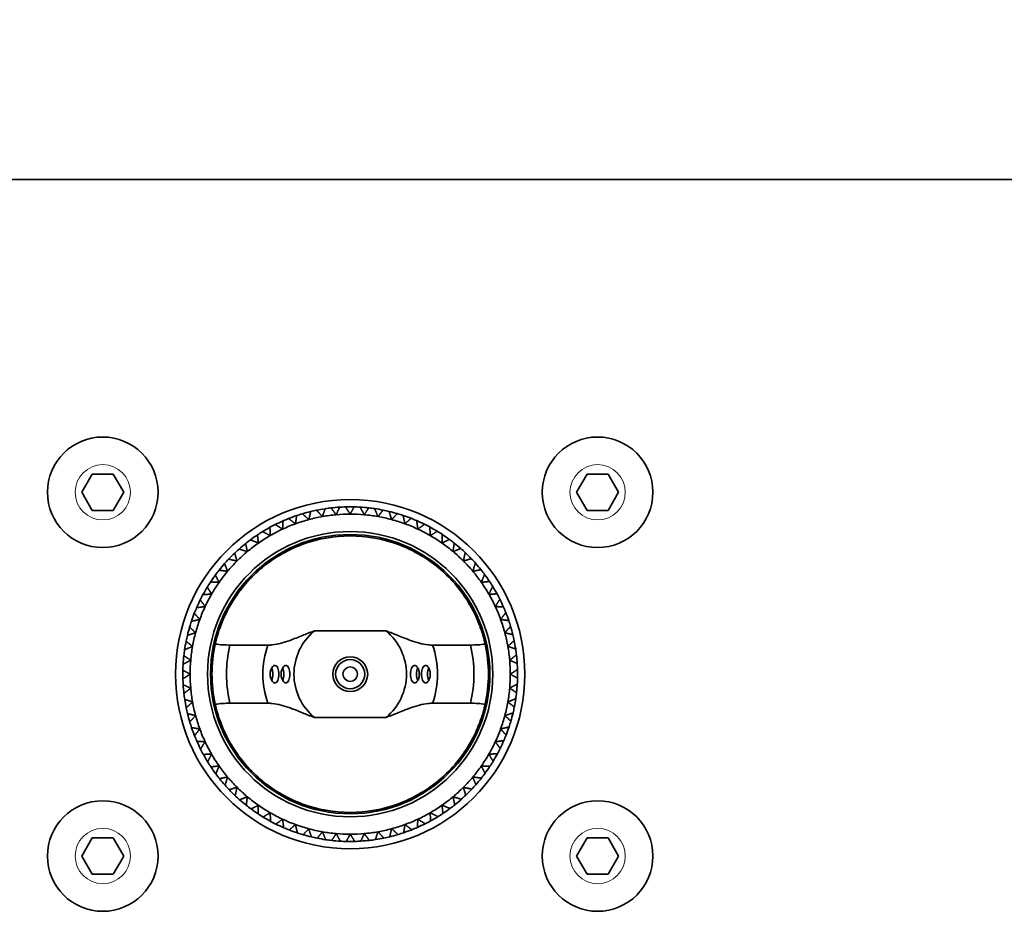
# Model space of a CAD drawing. Header units: millimetres. Extents: x 0 to 7128, y 0 to 5040.
# Tile 11 of 215: x 943 to 1011, y 404 to 465. Entities that reach past the tile are written whole.
import ezdxf

# ---------------------------------------------------------------- set-up
doc = ezdxf.new("R2010")
doc.units = ezdxf.units.MM
doc.header["$LTSCALE"] = 12
doc.layers.add('Quote(ISO)', color=7, linetype='Continuous', lineweight=25, true_color=0x80ff00)
doc.layers.add('Spigoli tangenti visibili(ISO)', color=7, linetype='Continuous', lineweight=15, true_color=0x00803f)
doc.layers.add('Spigoli visibili(ISO)', color=7, linetype='Continuous', lineweight=35)
doc.styles.add('Corrente-BSI', font='arial.ttf')
doc.dimstyles.new('DEFAULT-ISO', dxfattribs={"dimscale": 12, "dimtxt": 3.5, "dimasz": 2.5, "dimexe": 1, "dimexo": 1, "dimgap": 0.762, "dimtad": 1, "dimtoh": 1, "dimrnd": 1e-08, "dimtxsty": 'Corrente-BSI', "dimcen": 0.09, "dimdle": 10, "dimclrd": 7, "dimclre": 7, "dimclrt": 7, "dimazin": 2, "dimtfac": 0.571429, "dimtmove": 0, "dimatfit": 3, "dimfxl": 1, "dimtolj": 1, "dimlwd": 5, "dimlwe": 5, "dimarcsym": 0})

# ---------------------------------------------------------------- blocks, each defined once
blk = doc.blocks.new('*D36')
at = {"layer": 'Defpoints', "color": 0, "linetype": 'Continuous', "transparency": 16777216}
for p in [(765.926, 644.197), (2265.926, 432.197), (765.926, 420.197)]:
    blk.add_point(p, dxfattribs=at)
at = {"layer": 'Quote(ISO)', "color": 7, "linetype": 'Continuous', "lineweight": 5, "transparency": 16777216}
for p, q in [((765.926, 432.197), (765.926, 656.197)), ((2265.926, 444.197), (2265.926, 656.197)), ((2235.926, 644.197), (795.926, 644.197))]:
    blk.add_line(p, q, dxfattribs=at)
at = {"layer": 'Quote(ISO)', "color": 7, "linetype": 'Continuous', "transparency": 16777216}
for points in [[(795.926, 649.197), (795.926, 639.197), (765.926, 644.197)], [(2235.926, 649.197), (2235.926, 639.197), (2265.926, 644.197)]]:
    blk.add_solid(points, dxfattribs=at)
at = {"layer": 'Quote(ISO)', "color": 7, "linetype": 'Continuous', "lineweight": 9, "transparency": 16777216, "insert": (1455.261, 696.229), "char_height": 42, "attachment_point": 1, "style": 'Corrente-BSI'}
blk.add_mtext('\\A1;1500', dxfattribs=at)
blk = doc.blocks.new('*D37')
at = {"layer": 'Defpoints', "color": 0, "linetype": 'Continuous', "transparency": 16777216}
for p in [(693.926, 729.583), (693.926, 501.697), (2337.926, 501.697)]:
    blk.add_point(p, dxfattribs=at)
at = {"layer": 'Quote(ISO)', "color": 7, "linetype": 'Continuous', "lineweight": 5, "transparency": 16777216}
for p, q in [((693.926, 513.697), (693.926, 741.583)), ((2337.926, 513.697), (2337.926, 741.583)), ((2307.926, 729.583), (723.926, 729.583))]:
    blk.add_line(p, q, dxfattribs=at)
at = {"layer": 'Quote(ISO)', "color": 7, "linetype": 'Continuous', "transparency": 16777216}
for points in [[(723.926, 734.583), (723.926, 724.583), (693.926, 729.583)], [(2307.926, 734.583), (2307.926, 724.583), (2337.926, 729.583)]]:
    blk.add_solid(points, dxfattribs=at)
at = {"layer": 'Quote(ISO)', "color": 7, "linetype": 'Continuous', "lineweight": 9, "transparency": 16777216, "insert": (1144.343, 782.159), "char_height": 42, "attachment_point": 1, "style": 'Corrente-BSI'}
blk.add_mtext('\\A1;\\fArial|b0|i0;1644 - Max Sheet/Coil Room', dxfattribs=at)

msp = doc.modelspace()

# ---------------------------------------------------------------- linework, layer by layer
at = {"layer": 'Spigoli tangenti visibili(ISO)'}
for centre in [(948.926, 432.697), (982.926, 432.697), (948.926, 407.697), (982.926, 407.697)]:
    msp.add_circle(centre, 1.9, dxfattribs=at)
at = {"layer": 'Spigoli visibili(ISO)'}
for p, q in [((712.926, 454.185), (1486.926, 454.185)), ((947.482, 432.697), (948.204, 433.947)), ((948.204, 433.947), (949.647, 433.947)), ((949.647, 433.947), (950.369, 432.697)), ((981.482, 432.697), (982.204, 433.947)), ((982.204, 433.947), (983.647, 433.947)), ((983.647, 433.947), (984.369, 432.697)), ((948.204, 431.447), (947.482, 432.697)), ((950.369, 432.697), (949.647, 431.447)), ((982.204, 431.447), (981.482, 432.697)), ((984.369, 432.697), (983.647, 431.447)), ((949.647, 431.447), (948.204, 431.447)), ((983.647, 431.447), (982.204, 431.447)), ((968.39, 423.173), (963.462, 423.173)), ((960.269, 422.197), (957.664, 422.197)), ((974.187, 422.197), (971.583, 422.197)), ((957.664, 418.197), (960.269, 418.197)), ((971.583, 418.197), (974.187, 418.197)), ((963.462, 417.221), (968.39, 417.221)), ((947.482, 407.697), (948.204, 408.947)), ((948.204, 408.947), (949.647, 408.947)), ((949.647, 408.947), (950.369, 407.697)), ((981.482, 407.697), (982.204, 408.947)), ((982.204, 408.947), (983.647, 408.947)), ((983.647, 408.947), (984.369, 407.697)), ((948.204, 406.447), (947.482, 407.697)), ((950.369, 407.697), (949.647, 406.447)), ((982.204, 406.447), (981.482, 407.697)), ((984.369, 407.697), (983.647, 406.447)), ((949.647, 406.447), (948.204, 406.447)), ((983.647, 406.447), (982.204, 406.447))]:
    msp.add_line(p, q, dxfattribs=at)
for centre, radius in [((948.926, 432.697), 3.8), ((982.926, 432.697), 3.8), ((965.926, 420.197), 12), ((965.926, 420.197), 9.8), ((965.926, 420.197), 9.6), ((965.926, 420.197), 1.2), ((965.926, 420.197), 1.002), ((965.926, 420.197), 1), ((965.926, 420.197), 0.5), ((948.926, 407.697), 3.8), ((982.926, 407.697), 3.8)]:
    msp.add_circle(centre, radius, dxfattribs=at)
for radius, start, end in [(11.5, 93.65107, 96.59585), (11.5, 91.59585, 93.65107), (11.5, 88.65107, 91.59585), (11.5, 86.59585, 88.65107), (11.5, 83.65107, 86.59585), (11.5, 108.65107, 111.59585), (11.5, 106.59585, 108.65107), (11.5, 103.65107, 106.59585), (11, 100, 105), (11.5, 101.59585, 103.65107), (11.5, 98.65107, 101.59585), (11, 95, 100), (11.5, 96.59585, 98.65107), (11, 90, 95), (11, 85, 90), (11, 80, 85), (11.5, 81.59585, 83.65107), (11.5, 78.65107, 81.59585), (11, 75, 80), (11.5, 76.59585, 78.65107), (11.5, 73.65107, 76.59585), (11.5, 71.59585, 73.65107), (11.5, 68.65107, 71.59585), (11.5, 118.65107, 121.59585), (11.5, 116.59585, 118.65107), (11.5, 113.65107, 116.59585), (11, 110, 115), (11.5, 111.59585, 113.65107), (11, 105, 110), (11, 70, 75), (11, 65, 70), (11.5, 66.59585, 68.65107), (11.5, 63.65107, 66.59585), (11.5, 61.59585, 63.65107), (11.5, 58.65107, 61.59585), (11.5, 123.65107, 126.59585), (11.5, 121.59585, 123.65107), (11, 120, 125), (11, 115, 120), (11, 60, 65), (11, 55, 60), (11.5, 56.59585, 58.65107), (11.5, 53.65107, 56.59585), (11.5, 128.65107, 131.59585), (11.5, 126.59585, 128.65107), (11, 125, 130), (11, 50, 55), (11.5, 51.59585, 53.65107), (11.5, 48.65107, 51.59585), (11.5, 133.65107, 136.59585), (11.5, 131.59585, 133.65107), (11, 130, 135), (11, 45, 50), (11.5, 46.59585, 48.65107), (11.5, 43.65107, 46.59585), (11.5, 138.65107, 141.59585), (11.5, 136.59585, 138.65107), (11, 135, 140), (11, 40, 45), (11.5, 41.59585, 43.65107), (11.5, 38.65107, 41.59585), (11.5, 143.65107, 146.59585), (11.5, 141.59585, 143.65107), (11, 140, 145), (11, 35, 40), (11.5, 36.59585, 38.65107), (11.5, 33.65107, 36.59585), (11.5, 146.59585, 148.65107), (11, 145, 150), (11, 30, 35), (11.5, 31.59585, 33.65107), (11.5, 151.59585, 153.65107), (11.5, 148.65107, 151.59585), (11, 150, 155), (11, 25, 30), (11.5, 28.65107, 31.59585), (11.5, 26.59585, 28.65107), (11.5, 153.65107, 156.59585), (11.5, 23.65107, 26.59585), (11.5, 158.65107, 161.59585), (11.5, 156.59585, 158.65107), (11, 155, 160), (11, 20, 25), (11.5, 21.59585, 23.65107), (11.5, 18.65107, 21.59585), (11.5, 161.59585, 163.65107), (11, 160, 165), (11, 15, 20), (11.5, 16.59585, 18.65107), (11.5, 166.59585, 168.65107), (11.5, 163.65107, 166.59585), (11, 165, 170), (3.864, 129.62128, 230.37872), (3.864, 309.62128, 50.37872), (11, 10, 15), (11.5, 13.65107, 16.59585), (11.5, 11.59585, 13.65107), (11.5, 168.65107, 171.59585), (9.5, 167.43334, 192.56666), (8.5, 166.39104, 193.60896), (6, 160.52878, 199.47122), (6, 340.52878, 19.47122), (8.5, 346.39104, 13.60896), (9.5, 347.43334, 12.56666), (11.5, 8.65107, 11.59585), (11.5, 171.59585, 173.65107), (11, 170, 175), (11, 5, 10), (11.5, 6.59585, 8.65107), (11.5, 3.65107, 6.59585), (11.5, 176.59585, 178.65107), (11.5, 173.65107, 176.59585), (11, 175, 180), (11, 0, 5), (11.5, 1.59585, 3.65107), (11.5, 178.65107, 181.59585), (11, 180, 185), (11, 355, 0), (11.5, 358.65107, 1.59585), (11.5, 181.59585, 183.65107), (11.5, 183.65107, 186.59585), (11.5, 353.65107, 356.59585), (11.5, 356.59585, 358.65107), (11.5, 186.59585, 188.65107), (11, 185, 190), (11, 350, 355), (11.5, 351.59585, 353.65107), (11.5, 188.65107, 191.59585), (11, 190, 195), (11, 345, 350), (11.5, 348.65107, 351.59585), (11.5, 191.59585, 193.65107), (11.5, 193.65107, 196.59585), (11.5, 343.65107, 346.59585), (11.5, 346.59585, 348.65107), (11.5, 196.59585, 198.65107), (11, 195, 200), (11, 340, 345), (11.5, 341.59585, 343.65107), (11.5, 198.65107, 201.59585), (11, 200, 205), (11, 335, 340), (11.5, 338.65107, 341.59585), (11.5, 201.59585, 203.65107), (11.5, 203.65107, 206.59585), (11, 205, 210), (11, 330, 335), (11.5, 333.65107, 336.59585), (11.5, 336.59585, 338.65107), (11.5, 206.59585, 208.65107), (11.5, 328.65107, 331.59585), (11.5, 331.59585, 333.65107), (11.5, 208.65107, 211.59585), (11.5, 211.59585, 213.65107), (11, 210, 215), (11, 325, 330), (11.5, 326.59585, 328.65107), (11.5, 213.65107, 216.59585), (11, 215, 220), (11, 320, 325), (11.5, 321.59585, 323.65107), (11.5, 323.65107, 326.59585), (11.5, 216.59585, 218.65107), (11.5, 218.65107, 221.59585), (11, 220, 225), (11, 315, 320), (11.5, 318.65107, 321.59585), (11.5, 221.59585, 223.65107), (11.5, 223.65107, 226.59585), (11, 225, 230), (11, 310, 315), (11.5, 313.65107, 316.59585), (11.5, 316.59585, 318.65107), (11.5, 226.59585, 228.65107), (11.5, 228.65107, 231.59585), (11, 230, 235), (11, 305, 310), (11.5, 308.65107, 311.59585), (11.5, 311.59585, 313.65107), (11.5, 231.59585, 233.65107), (11.5, 233.65107, 236.59585), (11, 235, 240), (11, 240, 245), (11, 295, 300), (11, 300, 305), (11.5, 303.65107, 306.59585), (11.5, 306.59585, 308.65107), (11.5, 236.59585, 238.65107), (11.5, 238.65107, 241.59585), (11.5, 241.59585, 243.65107), (11, 245, 250), (11, 290, 295), (11.5, 296.59585, 298.65107), (11.5, 298.65107, 301.59585), (11.5, 301.59585, 303.65107), (11.5, 243.65107, 246.59585), (11.5, 246.59585, 248.65107), (11.5, 248.65107, 251.59585), (11, 250, 255), (11, 255, 260), (11, 260, 265), (11, 275, 280), (11, 280, 285), (11, 285, 290), (11.5, 288.65107, 291.59585), (11.5, 291.59585, 293.65107), (11.5, 293.65107, 296.59585), (11.5, 251.59585, 253.65107), (11.5, 253.65107, 256.59585), (11.5, 256.59585, 258.65107), (11.5, 258.65107, 261.59585), (11.5, 261.59585, 263.65107), (11.5, 263.65107, 266.59585), (11, 265, 270), (11.5, 266.59585, 268.65107), (11.5, 268.65107, 271.59585), (11, 270, 275), (11.5, 271.59585, 273.65107), (11.5, 273.65107, 276.59585), (11.5, 276.59585, 278.65107), (11.5, 278.65107, 281.59585), (11.5, 281.59585, 283.65107), (11.5, 283.65107, 286.59585), (11.5, 286.59585, 288.65107)]:
    msp.add_arc((965.926, 420.197), radius, start, end, dxfattribs=at)
for centre, major_axis, start_param, end_param in [((960.319, 420.197), (0, 0.6), 3.916427, 5.508351), ((961.073, 420.197), (0, 0.6), 3.911323, 5.513455), ((970.778, 420.197), (0, -0.6), 3.911323, 5.513455), ((971.533, 420.197), (0, -0.6), 3.916427, 5.508351)]:
    msp.add_ellipse(centre, major_axis=major_axis, ratio=0.5, start_param=start_param, end_param=end_param, dxfattribs=at)
for points, weights in [([(965.193, 431.674), (965.078, 431.409), (964.967, 431.155)], [1.02783003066, 1.02443298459, 1.02040153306]), ([(965.926, 431.197), (965.769, 431.439), (965.605, 431.693)], [1.02194507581, 1.02622534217, 1.02981488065]), ([(966.196, 431.694), (966.058, 431.44), (965.926, 431.197)], [1.02783003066, 1.02443298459, 1.02040153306]), ([(966.884, 431.155), (966.75, 431.41), (966.609, 431.677)], [1.02194507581, 1.02622534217, 1.02981488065]), ([(962.248, 431.093), (962.205, 430.807), (962.164, 430.534)], [1.02783003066, 1.02443298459, 1.02040153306]), ([(963.079, 430.822), (962.865, 431.016), (962.641, 431.218)], [1.02194507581, 1.02622534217, 1.02981488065]), ([(963.212, 431.372), (963.144, 431.091), (963.079, 430.822)], [1.02783003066, 1.02443298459, 1.02040153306]), ([(964.016, 431.03), (963.819, 431.241), (963.614, 431.462)], [1.02194507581, 1.02622534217, 1.02981488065]), ([(964.196, 431.566), (964.104, 431.292), (964.016, 431.03)], [1.02783003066, 1.02443298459, 1.02040153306]), ([(964.967, 431.155), (964.79, 431.383), (964.605, 431.621)], [1.02194507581, 1.02622534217, 1.02981488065]), ([(967.197, 431.627), (967.037, 431.386), (966.884, 431.155)], [1.02783003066, 1.02443298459, 1.02040153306]), ([(967.836, 431.03), (967.724, 431.296), (967.607, 431.574)], [1.02194507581, 1.02622534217, 1.02981488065]), ([(968.189, 431.472), (968.008, 431.246), (967.836, 431.03)], [1.02783003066, 1.02443298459, 1.02040153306]), ([(968.773, 430.822), (968.684, 431.097), (968.592, 431.384)], [1.02194507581, 1.02622534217, 1.02981488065]), ([(969.163, 431.232), (968.963, 431.023), (968.773, 430.822)], [1.02783003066, 1.02443298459, 1.02040153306]), ([(969.688, 430.534), (969.624, 430.815), (969.557, 431.109)], [1.02194507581, 1.02622534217, 1.02981488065]), ([(960.412, 430.289), (960.419, 430), (960.426, 429.723)], [1.02783003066, 1.02443298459, 1.02040153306]), ([(961.277, 430.167), (961.033, 430.32), (960.777, 430.48)], [1.02194507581, 1.02622534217, 1.02981488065]), ([(961.312, 430.731), (961.294, 430.443), (961.277, 430.167)], [1.02783003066, 1.02443298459, 1.02040153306]), ([(962.164, 430.534), (961.934, 430.708), (961.693, 430.89)], [1.02194507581, 1.02622534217, 1.02981488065]), ([(970.112, 430.908), (969.895, 430.717), (969.688, 430.534)], [1.02783003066, 1.02443298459, 1.02040153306]), ([(970.575, 430.167), (970.535, 430.452), (970.494, 430.751)], [1.02194507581, 1.02622534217, 1.02981488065]), ([(971.03, 430.502), (970.797, 430.331), (970.575, 430.167)], [1.02783003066, 1.02443298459, 1.02040153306]), ([(971.426, 429.723), (971.411, 430.012), (971.396, 430.313)], [1.02194507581, 1.02622534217, 1.02981488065]), ([(959.553, 429.77), (959.586, 429.483), (959.616, 429.208)], [1.02783003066, 1.02443298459, 1.02040153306]), ([(960.426, 429.723), (960.169, 429.855), (959.901, 429.992)], [1.02194507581, 1.02622534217, 1.02981488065]), ([(971.909, 430.018), (971.662, 429.868), (971.426, 429.723)], [1.02783003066, 1.02443298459, 1.02040153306]), ([(972.235, 429.208), (972.246, 429.496), (972.257, 429.797)], [1.02194507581, 1.02622534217, 1.02981488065]), ([(958.743, 429.178), (958.8, 428.895), (958.855, 428.624)], [1.02783003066, 1.02443298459, 1.02040153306]), ([(959.616, 429.208), (959.349, 429.317), (959.07, 429.43)], [1.02194507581, 1.02622534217, 1.02981488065]), ([(972.742, 429.46), (972.483, 429.331), (972.235, 429.208)], [1.02783003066, 1.02443298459, 1.02040153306]), ([(972.996, 428.624), (973.032, 428.91), (973.07, 429.209)], [1.02194507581, 1.02622534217, 1.02981488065]), ([(957.988, 428.518), (958.069, 428.241), (958.148, 427.975)], [1.02783003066, 1.02443298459, 1.02040153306]), ([(958.855, 428.624), (958.579, 428.709), (958.291, 428.797)], [1.02194507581, 1.02622534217, 1.02981488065]), ([(973.523, 428.83), (973.254, 428.725), (972.996, 428.624)], [1.02783003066, 1.02443298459, 1.02040153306]), ([(973.704, 427.975), (973.765, 428.257), (973.828, 428.552)], [1.02194507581, 1.02622534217, 1.02981488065]), ([(957.293, 427.795), (957.398, 427.525), (957.499, 427.268)], [1.02783003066, 1.02443298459, 1.02040153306]), ([(958.148, 427.975), (957.866, 428.036), (957.571, 428.099)], [1.02194507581, 1.02622534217, 1.02981488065]), ([(974.247, 428.135), (973.969, 428.054), (973.704, 427.975)], [1.02783003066, 1.02443298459, 1.02040153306]), ([(974.352, 427.268), (974.437, 427.544), (974.526, 427.832)], [1.02194507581, 1.02622534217, 1.02981488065]), ([(956.663, 427.013), (956.792, 426.754), (956.915, 426.507)], [1.02783003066, 1.02443298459, 1.02040153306]), ([(957.499, 427.268), (957.213, 427.304), (956.914, 427.341)], [1.02194507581, 1.02622534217, 1.02981488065]), ([(974.907, 427.38), (974.623, 427.323), (974.352, 427.268)], [1.02783003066, 1.02443298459, 1.02040153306]), ([(974.936, 426.507), (975.045, 426.774), (975.159, 427.053)], [1.02194507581, 1.02622534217, 1.02981488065]), ([(956.915, 426.507), (956.627, 426.517), (956.325, 426.528)], [1.02194507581, 1.02622534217, 1.02981488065]), ([(975.499, 426.57), (975.211, 426.537), (974.936, 426.507)], [1.02783003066, 1.02443298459, 1.02040153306]), ([(956.399, 425.697), (956.111, 425.683), (955.81, 425.668)], [1.02194507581, 1.02622534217, 1.02981488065]), ([(956.105, 426.18), (956.255, 425.933), (956.399, 425.697)], [1.02783003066, 1.02443298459, 1.02040153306]), ([(975.452, 425.697), (975.584, 425.954), (975.721, 426.222)], [1.02194507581, 1.02622534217, 1.02981488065]), ([(976.018, 425.711), (975.729, 425.704), (975.452, 425.697)], [1.02783003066, 1.02443298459, 1.02040153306]), ([(955.621, 425.301), (955.792, 425.069), (955.956, 424.846)], [1.02783003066, 1.02443298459, 1.02040153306]), ([(975.895, 424.846), (976.049, 425.09), (976.209, 425.346)], [1.02194507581, 1.02622534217, 1.02981488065]), ([(955.215, 424.384), (955.406, 424.167), (955.589, 423.959)], [1.02783003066, 1.02443298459, 1.02040153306]), ([(955.956, 424.846), (955.671, 424.806), (955.372, 424.765)], [1.02194507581, 1.02622534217, 1.02981488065]), ([(976.46, 424.811), (976.171, 424.829), (975.895, 424.846)], [1.02783003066, 1.02443298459, 1.02040153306]), ([(976.262, 423.959), (976.436, 424.189), (976.618, 424.43)], [1.02194507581, 1.02622534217, 1.02981488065]), ([(955.589, 423.959), (955.308, 423.895), (955.014, 423.828)], [1.02194507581, 1.02622534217, 1.02981488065]), ([(976.822, 423.875), (976.536, 423.918), (976.262, 423.959)], [1.02783003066, 1.02443298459, 1.02040153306]), ([(955.301, 423.044), (955.026, 422.956), (954.739, 422.863)], [1.02194507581, 1.02622534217, 1.02981488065]), ([(954.891, 423.434), (955.1, 423.235), (955.301, 423.044)], [1.02783003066, 1.02443298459, 1.02040153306]), ([(976.551, 423.044), (976.744, 423.258), (976.947, 423.482)], [1.02194507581, 1.02622534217, 1.02981488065]), ([(977.101, 422.911), (976.82, 422.979), (976.551, 423.044)], [1.02783003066, 1.02443298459, 1.02040153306]), ([(954.651, 422.46), (954.877, 422.28), (955.093, 422.107)], [1.02783003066, 1.02443298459, 1.02040153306]), ([(976.759, 422.107), (976.97, 422.304), (977.191, 422.509)], [1.02194507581, 1.02622534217, 1.02981488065]), ([(955.093, 422.107), (954.827, 421.995), (954.549, 421.878)], [1.02194507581, 1.02622534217, 1.02981488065]), ([(977.295, 421.927), (977.021, 422.019), (976.759, 422.107)], [1.02783003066, 1.02443298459, 1.02040153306]), ([(976.884, 421.156), (977.112, 421.333), (977.35, 421.518)], [1.02194507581, 1.02622534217, 1.02981488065]), ([(954.968, 421.156), (954.713, 421.021), (954.446, 420.88)], [1.02194507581, 1.02622534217, 1.02981488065]), ([(954.496, 421.469), (954.737, 421.309), (954.968, 421.156)], [1.02783003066, 1.02443298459, 1.02040153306]), ([(977.402, 420.93), (977.137, 421.045), (976.884, 421.156)], [1.02783003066, 1.02443298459, 1.02040153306]), ([(954.429, 420.468), (954.683, 420.33), (954.926, 420.197)], [1.02783003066, 1.02443298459, 1.02040153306]), ([(954.926, 420.197), (954.683, 420.041), (954.43, 419.877)], [1.02194507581, 1.02622534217, 1.02981488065]), ([(976.926, 420.197), (977.168, 420.354), (977.421, 420.517)], [1.02194507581, 1.02622534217, 1.02981488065]), ([(977.423, 419.926), (977.169, 420.065), (976.926, 420.197)], [1.02783003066, 1.02443298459, 1.02040153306]), ([(954.449, 419.465), (954.714, 419.349), (954.968, 419.238)], [1.02783003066, 1.02443298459, 1.02040153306]), ([(976.884, 419.238), (977.139, 419.373), (977.405, 419.514)], [1.02194507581, 1.02622534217, 1.02981488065]), ([(954.968, 419.238), (954.74, 419.061), (954.502, 418.876)], [1.02194507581, 1.02622534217, 1.02981488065]), ([(977.355, 418.925), (977.114, 419.085), (976.884, 419.238)], [1.02783003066, 1.02443298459, 1.02040153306]), ([(954.557, 418.467), (954.831, 418.375), (955.093, 418.287)], [1.02783003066, 1.02443298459, 1.02040153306]), ([(955.093, 418.287), (954.881, 418.091), (954.66, 417.886)], [1.02194507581, 1.02622534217, 1.02981488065]), ([(976.759, 418.287), (977.024, 418.399), (977.302, 418.516)], [1.02194507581, 1.02622534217, 1.02981488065]), ([(977.201, 417.934), (976.975, 418.115), (976.759, 418.287)], [1.02783003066, 1.02443298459, 1.02040153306]), ([(954.751, 417.483), (955.032, 417.415), (955.301, 417.35)], [1.02783003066, 1.02443298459, 1.02040153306]), ([(976.551, 417.35), (976.825, 417.439), (977.112, 417.531)], [1.02194507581, 1.02622534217, 1.02981488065]), ([(955.301, 417.35), (955.107, 417.136), (954.905, 416.913)], [1.02194507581, 1.02622534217, 1.02981488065]), ([(976.961, 416.96), (976.751, 417.159), (976.551, 417.35)], [1.02783003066, 1.02443298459, 1.02040153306]), ([(955.03, 416.519), (955.316, 416.476), (955.589, 416.435)], [1.02783003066, 1.02443298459, 1.02040153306]), ([(955.589, 416.435), (955.415, 416.205), (955.233, 415.965)], [1.02194507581, 1.02622534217, 1.02981488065]), ([(976.262, 416.435), (976.544, 416.499), (976.838, 416.566)], [1.02194507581, 1.02622534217, 1.02981488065]), ([(976.637, 416.011), (976.445, 416.228), (976.262, 416.435)], [1.02783003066, 1.02443298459, 1.02040153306]), ([(955.392, 415.584), (955.68, 415.566), (955.956, 415.548)], [1.02783003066, 1.02443298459, 1.02040153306]), ([(955.956, 415.548), (955.803, 415.304), (955.643, 415.049)], [1.02194507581, 1.02622534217, 1.02981488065]), ([(975.895, 415.548), (976.181, 415.588), (976.48, 415.629)], [1.02194507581, 1.02622534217, 1.02981488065]), ([(976.231, 415.093), (976.059, 415.326), (975.895, 415.548)], [1.02783003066, 1.02443298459, 1.02040153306]), ([(975.452, 414.697), (975.74, 414.712), (976.041, 414.727)], [1.02194507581, 1.02622534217, 1.02981488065]), ([(955.834, 414.683), (956.123, 414.69), (956.399, 414.697)], [1.02783003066, 1.02443298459, 1.02040153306]), ([(956.399, 414.697), (956.268, 414.44), (956.13, 414.172)], [1.02194507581, 1.02622534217, 1.02981488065]), ([(975.747, 414.214), (975.596, 414.461), (975.452, 414.697)], [1.02783003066, 1.02443298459, 1.02040153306]), ([(956.353, 413.825), (956.64, 413.857), (956.915, 413.888)], [1.02783003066, 1.02443298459, 1.02040153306]), ([(956.915, 413.888), (956.806, 413.621), (956.693, 413.341)], [1.02194507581, 1.02622534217, 1.02981488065]), ([(975.188, 413.381), (975.059, 413.64), (974.936, 413.888)], [1.02783003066, 1.02443298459, 1.02040153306]), ([(974.936, 413.888), (975.225, 413.877), (975.526, 413.866)], [1.02194507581, 1.02622534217, 1.02981488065]), ([(956.945, 413.015), (957.228, 413.072), (957.499, 413.127)], [1.02783003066, 1.02443298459, 1.02040153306]), ([(957.499, 413.127), (957.414, 412.851), (957.326, 412.563)], [1.02194507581, 1.02622534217, 1.02981488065]), ([(974.559, 412.6), (974.453, 412.869), (974.352, 413.127)], [1.02783003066, 1.02443298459, 1.02040153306]), ([(974.352, 413.127), (974.638, 413.091), (974.938, 413.053)], [1.02194507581, 1.02622534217, 1.02981488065]), ([(957.605, 412.259), (957.882, 412.341), (958.148, 412.419)], [1.02783003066, 1.02443298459, 1.02040153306]), ([(958.148, 412.419), (958.087, 412.137), (958.024, 411.842)], [1.02194507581, 1.02622534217, 1.02981488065]), ([(973.864, 411.876), (973.782, 412.154), (973.704, 412.419)], [1.02783003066, 1.02443298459, 1.02040153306]), ([(973.704, 412.419), (973.986, 412.358), (974.281, 412.295)], [1.02194507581, 1.02622534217, 1.02981488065]), ([(958.328, 411.564), (958.598, 411.67), (958.855, 411.771)], [1.02783003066, 1.02443298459, 1.02040153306]), ([(958.855, 411.771), (958.819, 411.484), (958.782, 411.185)], [1.02194507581, 1.02622534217, 1.02981488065]), ([(973.108, 411.216), (973.051, 411.5), (972.996, 411.771)], [1.02783003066, 1.02443298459, 1.02040153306]), ([(972.996, 411.771), (973.272, 411.686), (973.56, 411.597)], [1.02194507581, 1.02622534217, 1.02981488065]), ([(959.11, 410.935), (959.369, 411.063), (959.616, 411.187)], [1.02783003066, 1.02443298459, 1.02040153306]), ([(959.616, 411.187), (959.606, 410.898), (959.595, 410.597)], [1.02194507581, 1.02622534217, 1.02981488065]), ([(959.943, 410.376), (960.19, 410.527), (960.426, 410.671)], [1.02783003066, 1.02443298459, 1.02040153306]), ([(960.426, 410.671), (960.44, 410.383), (960.455, 410.082)], [1.02194507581, 1.02622534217, 1.02981488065]), ([(971.44, 410.105), (971.433, 410.394), (971.426, 410.671)], [1.02783003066, 1.02443298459, 1.02040153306]), ([(971.426, 410.671), (971.682, 410.539), (971.951, 410.402)], [1.02194507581, 1.02622534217, 1.02981488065]), ([(972.298, 410.624), (972.266, 410.912), (972.235, 411.187)], [1.02783003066, 1.02443298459, 1.02040153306]), ([(972.235, 411.187), (972.502, 411.078), (972.782, 410.964)], [1.02194507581, 1.02622534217, 1.02981488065]), ([(960.822, 409.892), (961.054, 410.064), (961.277, 410.228)], [1.02783003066, 1.02443298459, 1.02040153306]), ([(961.277, 410.228), (961.316, 409.942), (961.358, 409.643)], [1.02194507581, 1.02622534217, 1.02981488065]), ([(970.539, 409.663), (970.557, 409.952), (970.575, 410.228)], [1.02783003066, 1.02443298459, 1.02040153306]), ([(970.575, 410.228), (970.819, 410.074), (971.074, 409.914)], [1.02194507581, 1.02622534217, 1.02981488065]), ([(961.739, 409.486), (961.956, 409.678), (962.164, 409.861)], [1.02783003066, 1.02443298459, 1.02040153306]), ([(962.164, 409.861), (962.228, 409.579), (962.295, 409.285)], [1.02194507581, 1.02622534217, 1.02981488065]), ([(962.689, 409.162), (962.888, 409.372), (963.079, 409.572)], [1.02783003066, 1.02443298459, 1.02040153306]), ([(963.079, 409.572), (963.167, 409.297), (963.26, 409.01)], [1.02194507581, 1.02622534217, 1.02981488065]), ([(963.663, 408.922), (963.843, 409.148), (964.016, 409.364)], [1.02783003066, 1.02443298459, 1.02040153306]), ([(964.016, 409.364), (964.128, 409.099), (964.245, 408.821)], [1.02194507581, 1.02622534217, 1.02981488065]), ([(967.656, 408.828), (967.748, 409.102), (967.836, 409.364)], [1.02783003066, 1.02443298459, 1.02040153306]), ([(967.836, 409.364), (968.032, 409.153), (968.237, 408.932)], [1.02194507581, 1.02622534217, 1.02981488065]), ([(968.64, 409.022), (968.708, 409.303), (968.773, 409.572)], [1.02783003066, 1.02443298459, 1.02040153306]), ([(968.773, 409.572), (968.987, 409.379), (969.21, 409.176)], [1.02194507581, 1.02622534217, 1.02981488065]), ([(969.604, 409.301), (969.647, 409.587), (969.688, 409.861)], [1.02783003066, 1.02443298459, 1.02040153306]), ([(969.688, 409.861), (969.918, 409.686), (970.158, 409.504)], [1.02194507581, 1.02622534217, 1.02981488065]), ([(964.654, 408.768), (964.814, 409.009), (964.967, 409.239)], [1.02783003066, 1.02443298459, 1.02040153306]), ([(964.967, 409.239), (965.102, 408.984), (965.243, 408.717)], [1.02194507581, 1.02622534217, 1.02981488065]), ([(965.655, 408.7), (965.793, 408.954), (965.926, 409.197)], [1.02783003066, 1.02443298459, 1.02040153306]), ([(965.926, 409.197), (966.082, 408.955), (966.246, 408.702)], [1.02194507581, 1.02622534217, 1.02981488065]), ([(966.658, 408.721), (966.774, 408.986), (966.884, 409.239)], [1.02783003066, 1.02443298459, 1.02040153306]), ([(966.884, 409.239), (967.062, 409.011), (967.247, 408.773)], [1.02194507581, 1.02622534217, 1.02981488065])]:
    msp.add_rational_spline(points, weights, degree=2, dxfattribs=at)
for points, knots in [([(956.653, 422.264), (956.676, 422.377), (956.732, 422.619), (956.923, 423.241), (957.032, 423.558), (957.334, 424.269), (957.527, 424.662), (957.99, 425.437), (958.278, 425.858), (958.956, 426.674), (959.347, 427.07), (960.54, 428.094), (961.535, 428.699), (963.688, 429.501), (964.846, 429.697), (967.006, 429.697), (968.164, 429.501), (970.317, 428.699), (971.312, 428.094), (972.505, 427.07), (972.896, 426.674), (973.574, 425.858), (973.862, 425.437), (974.324, 424.662), (974.518, 424.269), (974.82, 423.558), (974.929, 423.241), (975.12, 422.619), (975.176, 422.377), (975.198, 422.264)], [-3.18001, -3.18001, -3.18001, -3.18001, -2.941202, -2.941202, -2.772265, -2.772265, -2.603328, -2.603328, -2.445453, -2.445453, -2.287578, -2.287578, -1.963558, -1.963558, -1.639538, -1.639538, -1.315518, -1.315518, -0.991498, -0.991498, -0.833623, -0.833623, -0.675748, -0.675748, -0.506811, -0.506811, -0.337874, -0.337874, -0.099065, -0.099065, -0.099065, -0.099065]), ([(963.462, 423.173), (963.169, 423.068), (962.884, 422.954), (962.36, 422.742), (962.042, 422.612), (961.376, 422.369), (960.961, 422.252), (960.468, 422.202), (960.367, 422.197), (960.269, 422.197)], [1.1239582, 1.1239582, 1.1239582, 1.1239582, 1.22445, 1.22445, 1.3451876, 1.3451876, 1.5450864, 1.5450864, 1.5974212, 1.5974212, 1.5974212, 1.5974212]), ([(971.583, 422.197), (971.484, 422.197), (971.383, 422.202), (970.89, 422.252), (970.475, 422.369), (969.809, 422.612), (969.492, 422.742), (968.967, 422.954), (968.683, 423.068), (968.39, 423.173)], [0.147564, 0.147564, 0.147564, 0.147564, 0.1998989, 0.1998989, 0.3997977, 0.3997977, 0.5205353, 0.5205353, 0.6210271, 0.6210271, 0.6210271, 0.6210271]), ([(960.752, 420.797), (960.718, 420.797), (960.681, 420.785), (960.604, 420.733), (960.565, 420.687), (960.501, 420.58), (960.473, 420.511), (960.435, 420.359), (960.426, 420.275), (960.426, 420.119), (960.435, 420.036), (960.473, 419.883), (960.501, 419.815), (960.565, 419.707), (960.604, 419.662), (960.687, 419.605), (960.73, 419.594), (960.769, 419.598), (960.805, 419.602), (960.842, 419.621), (960.907, 419.686), (960.935, 419.733), (960.978, 419.838), (960.996, 419.904), (961.02, 420.047), (961.026, 420.125), (961.026, 420.27), (961.02, 420.347), (960.996, 420.491), (960.978, 420.556), (960.935, 420.662), (960.907, 420.708), (960.842, 420.774), (960.805, 420.792), (960.763, 420.797), (960.758, 420.797), (960.752, 420.797)], [-0.1844777, -0.1844777, -0.1844777, -0.1844777, -0.1644221, -0.1644221, -0.1409332, -0.1409332, -0.1174444, -0.1174444, -0.0939555, -0.0939555, -0.0704666, -0.0704666, -0.0469777, -0.0469777, -0.0234888, -0.0234888, 0, 0, 0, 0.0217514, 0.0217514, 0.0435029, 0.0435029, 0.0652523, 0.0652523, 0.0870017, 0.0870017, 0.1087511, 0.1087511, 0.1305005, 0.1305005, 0.1522519, 0.1522519, 0.1740034, 0.1740034, 0.1774366, 0.1774366, 0.1774366, 0.1774366]), ([(961.506, 420.797), (961.473, 420.797), (961.436, 420.786), (961.359, 420.734), (961.319, 420.689), (961.254, 420.582), (961.225, 420.513), (961.186, 420.36), (961.176, 420.276), (961.176, 420.118), (961.186, 420.035), (961.225, 419.882), (961.254, 419.813), (961.319, 419.705), (961.359, 419.66), (961.444, 419.604), (961.487, 419.593), (961.526, 419.599), (961.562, 419.603), (961.598, 419.622), (961.662, 419.688), (961.689, 419.735), (961.731, 419.84), (961.748, 419.906), (961.77, 420.048), (961.776, 420.125), (961.776, 420.269), (961.77, 420.346), (961.748, 420.489), (961.731, 420.554), (961.689, 420.659), (961.662, 420.706), (961.598, 420.772), (961.562, 420.791), (961.52, 420.797), (961.513, 420.797), (961.506, 420.797)], [-0.1851307, -0.1851307, -0.1851307, -0.1851307, -0.1654962, -0.1654962, -0.1418539, -0.1418539, -0.1182116, -0.1182116, -0.0945692, -0.0945692, -0.0709269, -0.0709269, -0.0472846, -0.0472846, -0.0236423, -0.0236423, 0, 0, 0, 0.0216122, 0.0216122, 0.0432244, 0.0432244, 0.0648333, 0.0648333, 0.0864422, 0.0864422, 0.1080511, 0.1080511, 0.12966, 0.12966, 0.1512722, 0.1512722, 0.1728844, 0.1728844, 0.1768922, 0.1768922, 0.1768922, 0.1768922]), ([(970.345, 419.597), (970.379, 419.597), (970.415, 419.609), (970.492, 419.66), (970.532, 419.705), (970.598, 419.813), (970.627, 419.882), (970.666, 420.035), (970.676, 420.118), (970.676, 420.276), (970.666, 420.36), (970.627, 420.513), (970.598, 420.582), (970.532, 420.689), (970.492, 420.734), (970.408, 420.79), (970.364, 420.801), (970.325, 420.796), (970.289, 420.791), (970.253, 420.772), (970.19, 420.706), (970.162, 420.659), (970.121, 420.554), (970.104, 420.489), (970.081, 420.346), (970.076, 420.269), (970.076, 420.125), (970.081, 420.048), (970.104, 419.906), (970.121, 419.84), (970.162, 419.735), (970.19, 419.688), (970.253, 419.622), (970.289, 419.603), (970.332, 419.598), (970.338, 419.597), (970.345, 419.597)], [-0.1851307, -0.1851307, -0.1851307, -0.1851307, -0.1654962, -0.1654962, -0.1418539, -0.1418539, -0.1182116, -0.1182116, -0.0945692, -0.0945692, -0.0709269, -0.0709269, -0.0472846, -0.0472846, -0.0236423, -0.0236423, 0, 0, 0, 0.0216122, 0.0216122, 0.0432244, 0.0432244, 0.0648333, 0.0648333, 0.0864422, 0.0864422, 0.1080511, 0.1080511, 0.12966, 0.12966, 0.1512722, 0.1512722, 0.1728844, 0.1728844, 0.1768922, 0.1768922, 0.1768922, 0.1768922]), ([(971.1, 419.597), (971.134, 419.597), (971.171, 419.609), (971.247, 419.662), (971.287, 419.707), (971.35, 419.815), (971.378, 419.883), (971.416, 420.036), (971.426, 420.119), (971.426, 420.275), (971.416, 420.359), (971.378, 420.511), (971.35, 420.58), (971.287, 420.687), (971.247, 420.733), (971.165, 420.789), (971.121, 420.801), (971.082, 420.796), (971.046, 420.792), (971.01, 420.774), (970.945, 420.708), (970.916, 420.662), (970.873, 420.556), (970.855, 420.491), (970.831, 420.347), (970.826, 420.27), (970.826, 420.125), (970.831, 420.047), (970.855, 419.904), (970.873, 419.838), (970.916, 419.733), (970.945, 419.686), (971.01, 419.621), (971.046, 419.602), (971.088, 419.598), (971.094, 419.597), (971.1, 419.597)], [-0.1844777, -0.1844777, -0.1844777, -0.1844777, -0.1644221, -0.1644221, -0.1409332, -0.1409332, -0.1174444, -0.1174444, -0.0939555, -0.0939555, -0.0704666, -0.0704666, -0.0469777, -0.0469777, -0.0234888, -0.0234888, 0, 0, 0, 0.0217514, 0.0217514, 0.0435029, 0.0435029, 0.0652523, 0.0652523, 0.0870017, 0.0870017, 0.1087511, 0.1087511, 0.1305005, 0.1305005, 0.1522519, 0.1522519, 0.1740034, 0.1740034, 0.1774366, 0.1774366, 0.1774366, 0.1774366]), ([(956.653, 418.13), (956.676, 418.017), (956.732, 417.775), (956.923, 417.153), (957.032, 416.836), (957.334, 416.126), (957.527, 415.732), (957.99, 414.957), (958.278, 414.537), (958.956, 413.72), (959.347, 413.325), (960.54, 412.301), (961.535, 411.695), (963.688, 410.893), (964.846, 410.697), (967.006, 410.697), (968.164, 410.893), (970.317, 411.695), (971.312, 412.301), (972.505, 413.325), (972.896, 413.72), (973.574, 414.537), (973.862, 414.957), (974.324, 415.732), (974.518, 416.126), (974.82, 416.836), (974.929, 417.153), (975.12, 417.775), (975.176, 418.017), (975.198, 418.13)], [0.099065, 0.099065, 0.099065, 0.099065, 0.337874, 0.337874, 0.506811, 0.506811, 0.675748, 0.675748, 0.833623, 0.833623, 0.991498, 0.991498, 1.315518, 1.315518, 1.639538, 1.639538, 1.963558, 1.963558, 2.287578, 2.287578, 2.445453, 2.445453, 2.603328, 2.603328, 2.772265, 2.772265, 2.941202, 2.941202, 3.18001, 3.18001, 3.18001, 3.18001]), ([(960.269, 418.197), (960.367, 418.197), (960.468, 418.192), (960.961, 418.143), (961.376, 418.025), (962.042, 417.782), (962.36, 417.653), (962.884, 417.44), (963.169, 417.327), (963.462, 417.221)], [0.147564, 0.147564, 0.147564, 0.147564, 0.1998989, 0.1998989, 0.3997977, 0.3997977, 0.5205353, 0.5205353, 0.6210271, 0.6210271, 0.6210271, 0.6210271]), ([(968.39, 417.221), (968.683, 417.327), (968.967, 417.44), (969.492, 417.653), (969.809, 417.782), (970.475, 418.025), (970.89, 418.143), (971.383, 418.192), (971.484, 418.197), (971.583, 418.197)], [1.1239582, 1.1239582, 1.1239582, 1.1239582, 1.22445, 1.22445, 1.3451876, 1.3451876, 1.5450864, 1.5450864, 1.5974212, 1.5974212, 1.5974212, 1.5974212])]:
    msp.add_open_spline(points, degree=3, knots=knots, dxfattribs=at)
for points in [[(957.664, 422.197), (957.318, 422.198), (956.979, 422.221), (956.653, 422.264)], [(975.198, 422.264), (974.872, 422.221), (974.533, 422.198), (974.187, 422.197)], [(956.653, 418.13), (956.979, 418.173), (957.318, 418.196), (957.664, 418.197)], [(974.187, 418.197), (974.533, 418.196), (974.872, 418.173), (975.198, 418.13)]]:
    msp.add_open_spline(points, degree=3, dxfattribs=at)

# ---------------------------------------------------------------- dimensions: what is measured, and where the dimension line sits
at = {"layer": 'Quote(ISO)', "color": 7, "linetype": 'Continuous', "lineweight": 9}
dim = msp.add_linear_dim(base=(693.926, 729.583), p1=(2337.926, 501.697), p2=(693.926, 501.697), angle=180, text='\\fArial|b0|i0;<> - Max Sheet/Coil Room', dimstyle='DEFAULT-ISO', override={"dimgap": 0.762, "dimtoh": 0, "dimdec": 2, "dimtol": 0, "dimlim": 0, "dimtp": 0, "dimtm": 0, "dimtdec": 2, "dimtofl": 0, "dimatfit": 1}, dxfattribs=at)
dim.commit()
dim.dimension.update_dxf_attribs({"geometry": '*D37', "text_midpoint": (1515.926, 729.583), "dimtype": 160})
dim = msp.add_linear_dim(base=(765.926, 644.197), p1=(2265.926, 432.197), p2=(765.926, 420.197), angle=180, dimstyle='DEFAULT-ISO', override={"dimgap": 0.762, "dimtoh": 0, "dimdec": 2, "dimtol": 0, "dimlim": 0, "dimtp": 0, "dimtm": 0, "dimtdec": 2, "dimtofl": 0, "dimatfit": 1}, dxfattribs=at)
dim.commit()
dim.dimension.update_dxf_attribs({"geometry": '*D36', "text_midpoint": (1515.926, 644.197), "dimtype": 160})

doc.saveas('drawing.dxf')
